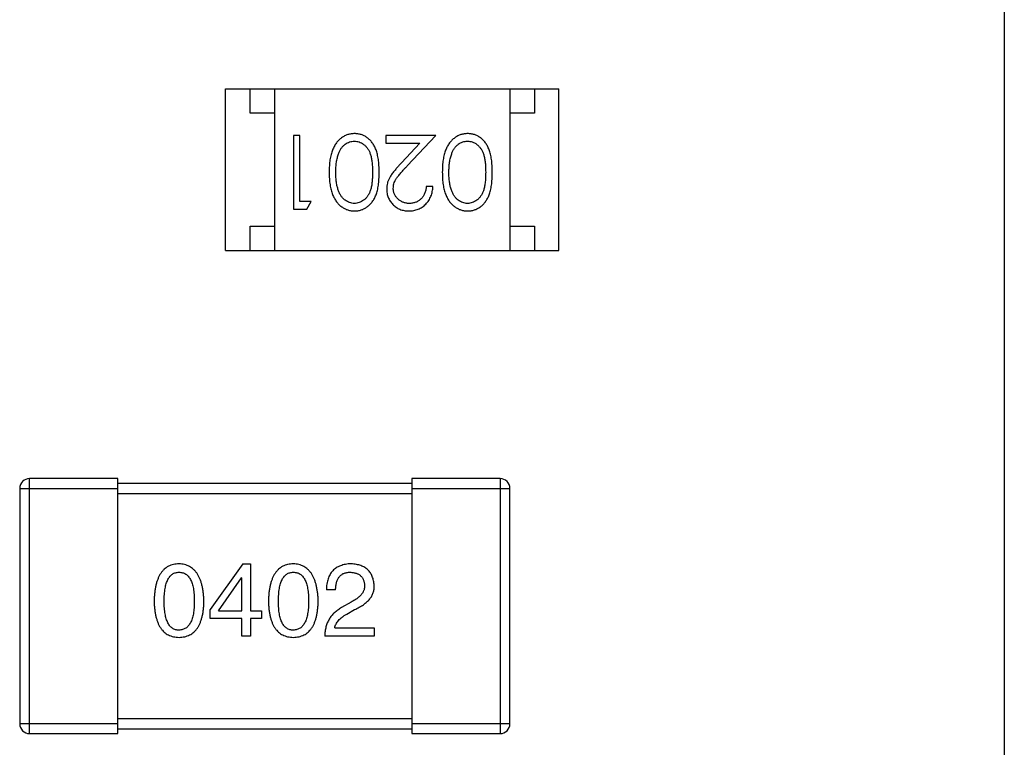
# Model space of a CAD drawing. Header units: millimetres. Extents: x 556 to 717, y 170 to 290.
# Tile 81 of 167: x 656.01 to 658.02, y 182.37 to 183.86. Entities that reach past the tile are written whole.
import ezdxf

# ---------------------------------------------------------------- set-up
doc = ezdxf.new("R2010")
doc.units = ezdxf.units.MM
doc.header["$LTSCALE"] = 30.734
doc.layers.get('0').update_dxf_attribs({"linetype": 'CONTINUOUS'})

msp = doc.modelspace()

# ---------------------------------------------------------------- linework, layer by layer
at = {"linetype": 'Continuous'}
for p, q in [((658.0168, 186.6445), (658.0168, 175.6445)), ((656.4284, 183.7148), (657.1084, 183.7148)), ((656.4284, 183.3848), (656.4284, 183.7148)), ((656.4784, 183.6648), (656.4784, 183.7148)), ((656.5284, 183.7148), (656.5284, 183.3848)), ((657.0084, 183.7148), (657.0084, 183.3848)), ((657.0584, 183.7148), (657.0584, 183.6648)), ((657.1084, 183.3848), (657.1084, 183.7148)), ((656.5284, 183.6648), (656.4784, 183.6648)), ((657.0584, 183.6648), (657.0084, 183.6648)), ((656.58, 183.6195), (656.5665, 183.6195)), ((656.5665, 183.6195), (656.5665, 183.4695)), ((656.58, 183.4849), (656.58, 183.6195)), ((656.8569, 183.6195), (656.755, 183.6195)), ((656.755, 183.6195), (656.755, 183.6041)), ((656.755, 183.6041), (656.8248, 183.6041)), ((656.8248, 183.6041), (656.7873, 183.5641)), ((656.7988, 183.5574), (656.8569, 183.6195)), ((656.8512, 183.5157), (656.8377, 183.5157)), ((656.6031, 183.4849), (656.58, 183.4849)), ((656.5943, 183.4695), (656.6031, 183.4849)), ((656.5665, 183.4695), (656.5943, 183.4695)), ((656.4784, 183.4348), (656.5284, 183.4348)), ((656.4784, 183.3848), (656.4784, 183.4348)), ((657.0084, 183.4348), (657.0584, 183.4348)), ((657.0584, 183.4348), (657.0584, 183.3848)), ((656.4284, 183.3848), (657.1084, 183.3848)), ((656.2083, 182.9198), (656.0283, 182.9198)), ((656.0283, 182.3998), (656.0283, 182.9198)), ((656.2083, 182.3998), (656.2083, 182.9198)), ((656.9883, 182.9198), (656.8083, 182.9198)), ((656.8083, 182.9198), (656.8083, 182.3998)), ((656.9883, 182.9198), (656.9883, 182.3998)), ((656.0083, 182.8998), (656.2083, 182.8998)), ((656.0083, 182.8998), (656.0083, 182.4198)), ((656.8083, 182.9098), (656.2083, 182.9098)), ((656.8083, 182.8998), (657.0083, 182.8998)), ((657.0083, 182.4198), (657.0083, 182.8998)), ((656.2083, 182.8898), (656.8083, 182.8898)), ((656.4638, 182.7461), (656.3966, 182.6526)), ((656.4638, 182.7461), (656.4794, 182.7461)), ((656.4794, 182.7461), (656.4794, 182.6502)), ((656.4138, 182.6502), (656.4606, 182.7174)), ((656.4614, 182.7174), (656.4606, 182.7174)), ((656.4614, 182.6502), (656.4614, 182.7174)), ((656.6527, 182.6928), (656.6339, 182.6928)), ((656.6847, 182.6682), (656.665, 182.6567)), ((656.3966, 182.6346), (656.3966, 182.6526)), ((656.4138, 182.6502), (656.4614, 182.6502)), ((656.4794, 182.6502), (656.5015, 182.6502)), ((656.5015, 182.6502), (656.5015, 182.6346)), ((656.6757, 182.6436), (656.6913, 182.6526)), ((656.4614, 182.6346), (656.3966, 182.6346)), ((656.4614, 182.5985), (656.4614, 182.6346)), ((656.5015, 182.6346), (656.4794, 182.6346)), ((656.4794, 182.6346), (656.4794, 182.5985)), ((656.4794, 182.5985), (656.4614, 182.5985)), ((656.7314, 182.5985), (656.6306, 182.5985)), ((656.6511, 182.6157), (656.7314, 182.6157)), ((656.7314, 182.6157), (656.7314, 182.5985)), ((656.2083, 182.4198), (656.0083, 182.4198)), ((656.8083, 182.4298), (656.2083, 182.4298)), ((657.0083, 182.4198), (656.8083, 182.4198)), ((656.0283, 182.3998), (656.2083, 182.3998)), ((656.2083, 182.4098), (656.8083, 182.4098)), ((656.8083, 182.3998), (656.9883, 182.3998))]:
    msp.add_line(p, q, dxfattribs=at)
for centre, start, end in [((656.0283, 182.8998), 90, 180), ((656.9883, 182.8998), 0, 90), ((656.0283, 182.4198), 180, 270), ((656.9883, 182.4198), 270, 0)]:
    msp.add_arc(centre, 0.02, start, end, dxfattribs=at)
for points, knots in [([(656.6914, 183.6234), (656.6902, 183.6233), (656.6878, 183.6233), (656.6843, 183.6229), (656.6809, 183.6222), (656.6775, 183.6213), (656.6743, 183.6201), (656.6711, 183.6186), (656.668, 183.6169), (656.665, 183.6149), (656.6621, 183.6126), (656.6593, 183.6101), (656.6567, 183.6073), (656.6543, 183.6043), (656.6521, 183.601), (656.65, 183.5974), (656.6481, 183.5936), (656.6463, 183.5895), (656.6447, 183.5852), (656.6434, 183.5804), (656.6422, 183.5753), (656.6412, 183.5699), (656.6405, 183.564), (656.64, 183.5579), (656.6397, 183.5513), (656.6396, 183.5469), (656.6396, 183.5446)], [0, 0, 0, 0, 0.033824, 0.067298, 0.10028, 0.133019, 0.165736, 0.198792, 0.232372, 0.266409, 0.301016, 0.336196, 0.371972, 0.408574, 0.446394, 0.485225, 0.525372, 0.567224, 0.611081, 0.65775, 0.70702, 0.759235, 0.814484, 0.873227, 0.934937, 1, 1, 1, 1]), ([(656.7415, 183.5446), (656.7415, 183.547), (656.7415, 183.5516), (656.7412, 183.5584), (656.7407, 183.5647), (656.74, 183.5707), (656.7391, 183.5762), (656.738, 183.5813), (656.7367, 183.5861), (656.7352, 183.5904), (656.7335, 183.5944), (656.7316, 183.5981), (656.7296, 183.6016), (656.7274, 183.6048), (656.7251, 183.6078), (656.7227, 183.6105), (656.72, 183.6129), (656.7172, 183.6151), (656.7143, 183.617), (656.7113, 183.6187), (656.7082, 183.6202), (656.705, 183.6213), (656.7017, 183.6222), (656.6984, 183.6229), (656.6949, 183.6233), (656.6926, 183.6233), (656.6914, 183.6234)], [0, 0, 0, 0, 0.068113, 0.132564, 0.193427, 0.250218, 0.303569, 0.353576, 0.400235, 0.443586, 0.484619, 0.524292, 0.56238, 0.599049, 0.63494, 0.669782, 0.704009, 0.737842, 0.771098, 0.803896, 0.836415, 0.868639, 0.900715, 0.933378, 0.966213, 1, 1, 1, 1]), ([(656.9222, 183.6234), (656.921, 183.6233), (656.9186, 183.6233), (656.9151, 183.6229), (656.9116, 183.6222), (656.9083, 183.6213), (656.905, 183.6201), (656.9018, 183.6186), (656.8988, 183.6169), (656.8957, 183.6149), (656.8928, 183.6126), (656.8901, 183.6101), (656.8875, 183.6073), (656.8851, 183.6043), (656.8829, 183.601), (656.8808, 183.5974), (656.8789, 183.5936), (656.8771, 183.5895), (656.8755, 183.5852), (656.8742, 183.5804), (656.873, 183.5753), (656.872, 183.5699), (656.8713, 183.564), (656.8708, 183.5579), (656.8705, 183.5513), (656.8704, 183.5469), (656.8704, 183.5446)], [0, 0, 0, 0, 0.033824, 0.067298, 0.10028, 0.133019, 0.165736, 0.198792, 0.232372, 0.266409, 0.301016, 0.336196, 0.371972, 0.408574, 0.446394, 0.485225, 0.525372, 0.567224, 0.611081, 0.65775, 0.70702, 0.759235, 0.814484, 0.873227, 0.934937, 1, 1, 1, 1]), ([(656.9723, 183.5446), (656.9723, 183.547), (656.9723, 183.5516), (656.972, 183.5584), (656.9715, 183.5647), (656.9707, 183.5707), (656.9698, 183.5762), (656.9688, 183.5813), (656.9675, 183.5861), (656.966, 183.5904), (656.9643, 183.5944), (656.9624, 183.5981), (656.9604, 183.6016), (656.9582, 183.6048), (656.9559, 183.6078), (656.9534, 183.6105), (656.9508, 183.6129), (656.948, 183.6151), (656.9451, 183.617), (656.9421, 183.6187), (656.939, 183.6202), (656.9358, 183.6213), (656.9325, 183.6222), (656.9291, 183.6229), (656.9257, 183.6233), (656.9233, 183.6233), (656.9222, 183.6234)], [0, 0, 0, 0, 0.068113, 0.132564, 0.193427, 0.250218, 0.303569, 0.353576, 0.400235, 0.443586, 0.484619, 0.524292, 0.56238, 0.599049, 0.63494, 0.669782, 0.704009, 0.737842, 0.771098, 0.803896, 0.836415, 0.868639, 0.900715, 0.933378, 0.966213, 1, 1, 1, 1]), ([(656.6588, 183.5822), (656.6592, 183.5833), (656.6599, 183.5853), (656.6612, 183.5883), (656.6627, 183.591), (656.6643, 183.5935), (656.6661, 183.5958), (656.6679, 183.598), (656.6699, 183.5999), (656.6727, 183.6021), (656.6764, 183.6045), (656.6811, 183.6065), (656.686, 183.6078), (656.6893, 183.6079), (656.6909, 183.608)], [0, 0, 0, 0, 0.075949, 0.148549, 0.218996, 0.286119, 0.351826, 0.416074, 0.478265, 0.540325, 0.660405, 0.774606, 0.887187, 1, 1, 1, 1]), ([(656.6909, 183.608), (656.6926, 183.6079), (656.6959, 183.6077), (656.7008, 183.6064), (656.7055, 183.6044), (656.7093, 183.602), (656.7121, 183.5997), (656.7142, 183.5978), (656.7161, 183.5956), (656.7178, 183.5933), (656.7195, 183.5908), (656.7209, 183.5881), (656.7223, 183.5852), (656.7235, 183.5821), (656.7246, 183.5786), (656.7256, 183.5749), (656.7263, 183.5707), (656.727, 183.5662), (656.7275, 183.5613), (656.7278, 183.5561), (656.7281, 183.5504), (656.7281, 183.5465), (656.7281, 183.5445)], [0, 0, 0, 0, 0.060034, 0.120278, 0.182348, 0.247919, 0.281641, 0.315701, 0.350322, 0.385703, 0.421819, 0.459196, 0.497866, 0.538301, 0.58121, 0.628183, 0.679403, 0.734699, 0.794074, 0.858416, 0.927049, 1, 1, 1, 1]), ([(656.8895, 183.5822), (656.8899, 183.5833), (656.8907, 183.5853), (656.892, 183.5883), (656.8935, 183.591), (656.8951, 183.5935), (656.8968, 183.5958), (656.8987, 183.598), (656.9007, 183.5999), (656.9035, 183.6021), (656.9072, 183.6045), (656.9119, 183.6065), (656.9167, 183.6078), (656.9201, 183.6079), (656.9217, 183.608)], [0, 0, 0, 0, 0.075949, 0.148549, 0.218996, 0.286119, 0.351826, 0.416074, 0.478265, 0.540325, 0.660405, 0.774606, 0.887187, 1, 1, 1, 1]), ([(656.9217, 183.608), (656.9234, 183.6079), (656.9267, 183.6077), (656.9315, 183.6064), (656.9363, 183.6044), (656.94, 183.602), (656.9429, 183.5997), (656.945, 183.5978), (656.9468, 183.5956), (656.9486, 183.5933), (656.9503, 183.5908), (656.9517, 183.5881), (656.9531, 183.5852), (656.9543, 183.5821), (656.9554, 183.5786), (656.9563, 183.5749), (656.9571, 183.5707), (656.9578, 183.5662), (656.9582, 183.5613), (656.9586, 183.5561), (656.9588, 183.5504), (656.9588, 183.5465), (656.9589, 183.5445)], [0, 0, 0, 0, 0.060034, 0.120278, 0.182348, 0.247919, 0.281641, 0.315701, 0.350322, 0.385703, 0.421819, 0.459196, 0.497866, 0.538301, 0.58121, 0.628183, 0.679403, 0.734699, 0.794074, 0.858416, 0.927049, 1, 1, 1, 1]), ([(656.6531, 183.5445), (656.6531, 183.5463), (656.6531, 183.5499), (656.6534, 183.5551), (656.6539, 183.5601), (656.6544, 183.5649), (656.6553, 183.5695), (656.6562, 183.574), (656.6574, 183.5782), (656.6583, 183.5809), (656.6588, 183.5822)], [0, 0, 0, 0, 0.141157, 0.277773, 0.409244, 0.535676, 0.657497, 0.775458, 0.889412, 1, 1, 1, 1]), ([(656.8839, 183.5445), (656.8839, 183.5463), (656.8839, 183.5499), (656.8842, 183.5551), (656.8846, 183.5601), (656.8852, 183.5649), (656.886, 183.5695), (656.887, 183.574), (656.8882, 183.5782), (656.8891, 183.5809), (656.8895, 183.5822)], [0, 0, 0, 0, 0.141157, 0.277773, 0.409244, 0.535676, 0.657497, 0.775458, 0.889412, 1, 1, 1, 1]), ([(656.7873, 183.5641), (656.7858, 183.5625), (656.7831, 183.5596), (656.7791, 183.5552), (656.7756, 183.5511), (656.7724, 183.5472), (656.7695, 183.5436), (656.7671, 183.5402), (656.7649, 183.537), (656.7626, 183.5332), (656.7603, 183.5285), (656.7584, 183.5226), (656.7571, 183.5165), (656.757, 183.5124), (656.7569, 183.5103)], [0, 0, 0, 0, 0.09953, 0.192079, 0.277712, 0.357454, 0.429648, 0.495771, 0.555538, 0.608657, 0.707578, 0.804328, 0.901298, 1, 1, 1, 1]), ([(656.6396, 183.5446), (656.6396, 183.5423), (656.6397, 183.5378), (656.64, 183.5312), (656.6405, 183.525), (656.6413, 183.5192), (656.6422, 183.5137), (656.6434, 183.5086), (656.6448, 183.5038), (656.6464, 183.4994), (656.6482, 183.4953), (656.6501, 183.4915), (656.6522, 183.4879), (656.6545, 183.4846), (656.6569, 183.4816), (656.6595, 183.4788), (656.6622, 183.4763), (656.6651, 183.4741), (656.668, 183.4721), (656.6711, 183.4704), (656.6743, 183.4689), (656.6776, 183.4677), (656.6809, 183.4668), (656.6843, 183.4661), (656.6878, 183.4657), (656.6902, 183.4657), (656.6914, 183.4657)], [0, 0, 0, 0, 0.065278, 0.127205, 0.186168, 0.241675, 0.294115, 0.343609, 0.390387, 0.434463, 0.476646, 0.517002, 0.555936, 0.593716, 0.630057, 0.665601, 0.700745, 0.734917, 0.768681, 0.802087, 0.834849, 0.867433, 0.900138, 0.932806, 0.966212, 1, 1, 1, 1]), ([(656.6909, 183.4811), (656.6893, 183.4811), (656.686, 183.4813), (656.6812, 183.4826), (656.6765, 183.4847), (656.6728, 183.487), (656.6699, 183.4893), (656.6678, 183.4913), (656.6659, 183.4935), (656.6641, 183.496), (656.6624, 183.4987), (656.6608, 183.5017), (656.6594, 183.5049), (656.6581, 183.5083), (656.6569, 183.512), (656.6558, 183.5159), (656.655, 183.52), (656.6543, 183.5244), (656.6538, 183.5291), (656.6533, 183.534), (656.6532, 183.5392), (656.6531, 183.5427), (656.6531, 183.5445)], [0, 0, 0, 0, 0.059689, 0.119507, 0.181075, 0.246162, 0.279894, 0.314468, 0.350403, 0.387474, 0.426147, 0.466624, 0.508745, 0.553328, 0.600058, 0.649177, 0.700552, 0.754894, 0.811825, 0.871514, 0.934319, 1, 1, 1, 1]), ([(656.7281, 183.5445), (656.7281, 183.5425), (656.7281, 183.5386), (656.7278, 183.5329), (656.7275, 183.5277), (656.7269, 183.5228), (656.7264, 183.5182), (656.7255, 183.5141), (656.7246, 183.5103), (656.7235, 183.5069), (656.7223, 183.5038), (656.7209, 183.5009), (656.7194, 183.4982), (656.7178, 183.4957), (656.716, 183.4934), (656.7142, 183.4912), (656.7121, 183.4893), (656.7093, 183.487), (656.7055, 183.4847), (656.7008, 183.4825), (656.6959, 183.4813), (656.6926, 183.4811), (656.6909, 183.4811)], [0, 0, 0, 0, 0.073302, 0.142286, 0.206253, 0.266017, 0.321612, 0.372532, 0.419497, 0.462398, 0.502825, 0.541489, 0.579034, 0.615143, 0.650298, 0.684912, 0.718701, 0.752189, 0.817245, 0.879117, 0.939613, 1, 1, 1, 1]), ([(656.6914, 183.4657), (656.6926, 183.4657), (656.6949, 183.4657), (656.6984, 183.4661), (656.7017, 183.4668), (656.705, 183.4677), (656.7082, 183.4689), (656.7114, 183.4704), (656.7144, 183.4721), (656.7173, 183.474), (656.7201, 183.4762), (656.7228, 183.4787), (656.7253, 183.4814), (656.7276, 183.4844), (656.7298, 183.4876), (656.7318, 183.491), (656.7336, 183.4947), (656.7353, 183.4987), (656.7368, 183.503), (656.738, 183.5077), (656.7392, 183.5128), (656.74, 183.5183), (656.7407, 183.5243), (656.7412, 183.5307), (656.7415, 183.5375), (656.7415, 183.5422), (656.7415, 183.5446)], [0, 0, 0, 0, 0.033742, 0.066533, 0.099153, 0.13154, 0.164087, 0.196563, 0.229707, 0.263315, 0.297504, 0.331686, 0.366482, 0.4021, 0.438958, 0.476748, 0.515985, 0.556589, 0.599519, 0.645765, 0.695487, 0.748721, 0.805687, 0.866754, 0.931405, 1, 1, 1, 1]), ([(656.7704, 183.5115), (656.7705, 183.5131), (656.7706, 183.5163), (656.7716, 183.5211), (656.7733, 183.5258), (656.7753, 183.5296), (656.7773, 183.5327), (656.7792, 183.5354), (656.7816, 183.5383), (656.7842, 183.5416), (656.7873, 183.5451), (656.7908, 183.549), (656.7946, 183.5531), (656.7973, 183.556), (656.7988, 183.5574)], [0, 0, 0, 0, 0.088014, 0.174976, 0.2638, 0.355443, 0.406413, 0.465519, 0.533076, 0.609353, 0.693899, 0.787171, 0.889197, 1, 1, 1, 1]), ([(656.8704, 183.5446), (656.8704, 183.5423), (656.8705, 183.5378), (656.8708, 183.5312), (656.8713, 183.525), (656.872, 183.5192), (656.873, 183.5137), (656.8742, 183.5086), (656.8756, 183.5038), (656.8772, 183.4994), (656.879, 183.4953), (656.8809, 183.4915), (656.883, 183.4879), (656.8852, 183.4846), (656.8877, 183.4816), (656.8902, 183.4788), (656.893, 183.4763), (656.8958, 183.4741), (656.8988, 183.4721), (656.9019, 183.4704), (656.9051, 183.4689), (656.9083, 183.4677), (656.9117, 183.4668), (656.9151, 183.4661), (656.9186, 183.4657), (656.921, 183.4657), (656.9222, 183.4657)], [0, 0, 0, 0, 0.065278, 0.127205, 0.186168, 0.241675, 0.294115, 0.343609, 0.390387, 0.434463, 0.476646, 0.517002, 0.555936, 0.593716, 0.630057, 0.665601, 0.700745, 0.734917, 0.768681, 0.802087, 0.834849, 0.867433, 0.900138, 0.932806, 0.966212, 1, 1, 1, 1]), ([(656.9217, 183.4811), (656.9201, 183.4811), (656.9168, 183.4813), (656.9119, 183.4826), (656.9073, 183.4847), (656.9035, 183.487), (656.9007, 183.4893), (656.8986, 183.4913), (656.8967, 183.4935), (656.8949, 183.496), (656.8932, 183.4987), (656.8916, 183.5017), (656.8902, 183.5049), (656.8888, 183.5083), (656.8877, 183.512), (656.8866, 183.5159), (656.8858, 183.52), (656.8851, 183.5244), (656.8846, 183.5291), (656.8841, 183.534), (656.8839, 183.5392), (656.8839, 183.5427), (656.8839, 183.5445)], [0, 0, 0, 0, 0.059689, 0.119507, 0.181075, 0.246162, 0.279894, 0.314468, 0.350403, 0.387474, 0.426147, 0.466624, 0.508745, 0.553328, 0.600058, 0.649177, 0.700552, 0.754894, 0.811825, 0.871514, 0.934319, 1, 1, 1, 1]), ([(656.9589, 183.5445), (656.9588, 183.5425), (656.9588, 183.5386), (656.9586, 183.5329), (656.9582, 183.5277), (656.9577, 183.5228), (656.9571, 183.5182), (656.9563, 183.5141), (656.9554, 183.5103), (656.9543, 183.5069), (656.953, 183.5038), (656.9517, 183.5009), (656.9502, 183.4982), (656.9486, 183.4957), (656.9468, 183.4934), (656.9449, 183.4912), (656.9429, 183.4893), (656.94, 183.487), (656.9363, 183.4847), (656.9316, 183.4825), (656.9267, 183.4813), (656.9234, 183.4811), (656.9217, 183.4811)], [0, 0, 0, 0, 0.073302, 0.142286, 0.206253, 0.266017, 0.321612, 0.372532, 0.419497, 0.462398, 0.502825, 0.541489, 0.579034, 0.615143, 0.650298, 0.684912, 0.718701, 0.752189, 0.817245, 0.879117, 0.939613, 1, 1, 1, 1]), ([(656.9222, 183.4657), (656.9233, 183.4657), (656.9257, 183.4657), (656.9291, 183.4661), (656.9325, 183.4668), (656.9358, 183.4677), (656.939, 183.4689), (656.9421, 183.4704), (656.9452, 183.4721), (656.9481, 183.474), (656.9509, 183.4762), (656.9536, 183.4787), (656.956, 183.4814), (656.9584, 183.4844), (656.9605, 183.4876), (656.9626, 183.491), (656.9644, 183.4947), (656.966, 183.4987), (656.9675, 183.503), (656.9688, 183.5077), (656.9699, 183.5128), (656.9708, 183.5183), (656.9715, 183.5243), (656.972, 183.5307), (656.9723, 183.5375), (656.9723, 183.5422), (656.9723, 183.5446)], [0, 0, 0, 0, 0.033742, 0.066533, 0.099153, 0.13154, 0.164087, 0.196563, 0.229707, 0.263315, 0.297504, 0.331686, 0.366482, 0.4021, 0.438958, 0.476748, 0.515985, 0.556589, 0.599519, 0.645765, 0.695487, 0.748721, 0.805687, 0.866754, 0.931405, 1, 1, 1, 1]), ([(656.7569, 183.5103), (656.757, 183.5088), (656.7571, 183.5059), (656.7576, 183.5015), (656.7586, 183.4974), (656.76, 183.4934), (656.7618, 183.4895), (656.764, 183.4858), (656.7665, 183.4823), (656.7694, 183.4789), (656.7726, 183.4758), (656.7762, 183.4731), (656.7799, 183.4708), (656.7839, 183.4689), (656.7882, 183.4675), (656.7926, 183.4664), (656.7974, 183.4658), (656.8006, 183.4657), (656.8022, 183.4657)], [0, 0, 0, 0, 0.06271, 0.123347, 0.183401, 0.242828, 0.302097, 0.36242, 0.423725, 0.487032, 0.550491, 0.612709, 0.674265, 0.73617, 0.799211, 0.863483, 0.930525, 1, 1, 1, 1]), ([(656.8029, 183.4811), (656.8018, 183.4811), (656.7996, 183.4811), (656.7964, 183.4816), (656.7933, 183.4823), (656.7903, 183.4833), (656.7875, 183.4845), (656.7848, 183.4861), (656.7822, 183.4879), (656.7798, 183.49), (656.7776, 183.4923), (656.7757, 183.4947), (656.774, 183.4972), (656.7727, 183.4999), (656.7717, 183.5026), (656.7709, 183.5055), (656.7705, 183.5084), (656.7704, 183.5104), (656.7704, 183.5115)], [0, 0, 0, 0, 0.068027, 0.133505, 0.19695, 0.26027, 0.322741, 0.384982, 0.448465, 0.513424, 0.578224, 0.640011, 0.700094, 0.760067, 0.819012, 0.877878, 0.938035, 1, 1, 1, 1]), ([(656.8022, 183.4657), (656.8039, 183.4657), (656.8072, 183.4658), (656.812, 183.4665), (656.8167, 183.4676), (656.8211, 183.4691), (656.8253, 183.4711), (656.8293, 183.4735), (656.8332, 183.4764), (656.8367, 183.4797), (656.84, 183.4833), (656.8428, 183.4872), (656.8453, 183.4914), (656.8473, 183.4958), (656.8489, 183.5004), (656.8501, 183.5053), (656.8509, 183.5104), (656.8511, 183.5139), (656.8512, 183.5157)], [0, 0, 0, 0, 0.06445, 0.126725, 0.187421, 0.247417, 0.306749, 0.366595, 0.427749, 0.490235, 0.553031, 0.614805, 0.676505, 0.738096, 0.801021, 0.864897, 0.931209, 1, 1, 1, 1]), ([(656.8377, 183.5157), (656.8376, 183.5143), (656.8373, 183.5117), (656.8366, 183.508), (656.8356, 183.5044), (656.8344, 183.5011), (656.8329, 183.498), (656.8311, 183.4951), (656.8292, 183.4925), (656.8269, 183.4901), (656.8244, 183.488), (656.8218, 183.4861), (656.819, 183.4845), (656.8161, 183.4833), (656.813, 183.4823), (656.8098, 183.4816), (656.8064, 183.4811), (656.8041, 183.4811), (656.8029, 183.4811)], [0, 0, 0, 0, 0.073648, 0.143686, 0.210962, 0.275557, 0.338064, 0.399311, 0.4594, 0.51934, 0.579024, 0.637809, 0.695959, 0.754122, 0.813113, 0.873453, 0.935561, 1, 1, 1, 1]), ([(656.3333, 182.7461), (656.3313, 182.746), (656.3275, 182.7458), (656.3218, 182.7448), (656.3166, 182.7432), (656.3117, 182.7411), (656.3071, 182.7383), (656.303, 182.735), (656.2993, 182.7311), (656.2959, 182.7266), (656.2929, 182.7215), (656.2903, 182.7158), (656.288, 182.7096), (656.2862, 182.7027), (656.2847, 182.6953), (656.2836, 182.6873), (656.2828, 182.6788), (656.2826, 182.6729), (656.2825, 182.6698)], [0, 0, 0, 0, 0.057911, 0.113262, 0.165956, 0.217443, 0.268511, 0.319665, 0.372, 0.426129, 0.483365, 0.543779, 0.607756, 0.676562, 0.749704, 0.827713, 0.911177, 1, 1, 1, 1]), ([(656.3841, 182.6698), (656.384, 182.6728), (656.3838, 182.6787), (656.3829, 182.6872), (656.3817, 182.6951), (656.3802, 182.7024), (656.3783, 182.7092), (656.376, 182.7154), (656.3734, 182.7211), (656.3703, 182.7262), (656.367, 182.7307), (656.3632, 182.7346), (656.3591, 182.738), (656.3547, 182.7408), (656.3498, 182.743), (656.3447, 182.7446), (656.3391, 182.7457), (656.3353, 182.7459), (656.3333, 182.7461)], [0, 0, 0, 0, 0.088475, 0.171606, 0.249595, 0.322626, 0.391327, 0.455765, 0.516374, 0.573675, 0.628522, 0.681161, 0.732559, 0.783563, 0.83504, 0.887639, 0.942585, 1, 1, 1, 1]), ([(656.5665, 182.7461), (656.5645, 182.746), (656.5606, 182.7458), (656.555, 182.7448), (656.5497, 182.7432), (656.5448, 182.7411), (656.5403, 182.7383), (656.5362, 182.735), (656.5324, 182.7311), (656.5291, 182.7266), (656.526, 182.7215), (656.5235, 182.7158), (656.5212, 182.7096), (656.5193, 182.7027), (656.5178, 182.6953), (656.5167, 182.6873), (656.516, 182.6788), (656.5158, 182.6729), (656.5157, 182.6698)], [0, 0, 0, 0, 0.057911, 0.113262, 0.165956, 0.217443, 0.268511, 0.319665, 0.372, 0.426129, 0.483365, 0.543779, 0.607756, 0.676562, 0.749704, 0.827713, 0.911177, 1, 1, 1, 1]), ([(656.6173, 182.6698), (656.6172, 182.6728), (656.6169, 182.6787), (656.6161, 182.6872), (656.6148, 182.6951), (656.6133, 182.7024), (656.6114, 182.7092), (656.6091, 182.7154), (656.6065, 182.7211), (656.6035, 182.7262), (656.6001, 182.7307), (656.5964, 182.7346), (656.5923, 182.738), (656.5878, 182.7408), (656.583, 182.743), (656.5778, 182.7446), (656.5723, 182.7457), (656.5684, 182.7459), (656.5665, 182.7461)], [0, 0, 0, 0, 0.088475, 0.171606, 0.249595, 0.322626, 0.391327, 0.455765, 0.516374, 0.573675, 0.628522, 0.681161, 0.732559, 0.783563, 0.83504, 0.887639, 0.942585, 1, 1, 1, 1]), ([(656.6847, 182.7461), (656.6827, 182.746), (656.6787, 182.7458), (656.673, 182.745), (656.6677, 182.7438), (656.6628, 182.7422), (656.6583, 182.7402), (656.6541, 182.7379), (656.6503, 182.7352), (656.6469, 182.732), (656.6439, 182.7284), (656.6413, 182.7245), (656.6391, 182.7201), (656.6373, 182.7154), (656.6358, 182.7103), (656.6348, 182.7048), (656.6341, 182.6989), (656.6339, 182.6949), (656.6339, 182.6928)], [0, 0, 0, 0, 0.07282, 0.141057, 0.2062, 0.267672, 0.326735, 0.383519, 0.439188, 0.494454, 0.549628, 0.605958, 0.66397, 0.72402, 0.787502, 0.854127, 0.925065, 1, 1, 1, 1]), ([(656.7314, 182.7018), (656.7313, 182.7035), (656.731, 182.7068), (656.7302, 182.7116), (656.7291, 182.7161), (656.7276, 182.7202), (656.7259, 182.7241), (656.7238, 182.7276), (656.7213, 182.7309), (656.7186, 182.7338), (656.7154, 182.7364), (656.712, 182.7388), (656.7083, 182.7408), (656.7042, 182.7425), (656.6998, 182.7438), (656.695, 182.7449), (656.69, 182.7457), (656.6865, 182.7459), (656.6847, 182.7461)], [0, 0, 0, 0, 0.070688, 0.137741, 0.201612, 0.262778, 0.321223, 0.378455, 0.434411, 0.490146, 0.546362, 0.603392, 0.662208, 0.723401, 0.787372, 0.85442, 0.925153, 1, 1, 1, 1]), ([(656.303, 182.6698), (656.303, 182.6722), (656.3031, 182.6768), (656.3034, 182.6835), (656.304, 182.6898), (656.3048, 182.6955), (656.3059, 182.7008), (656.3071, 182.7057), (656.3087, 182.7101), (656.3105, 182.714), (656.3125, 182.7175), (656.3147, 182.7206), (656.3173, 182.7231), (656.32, 182.7252), (656.323, 182.7269), (656.3262, 182.728), (656.3297, 182.7287), (656.3321, 182.7288), (656.3333, 182.7288)], [0, 0, 0, 0, 0.096452, 0.187278, 0.271765, 0.350519, 0.423437, 0.491321, 0.554011, 0.612224, 0.666281, 0.717003, 0.764884, 0.811423, 0.856783, 0.902993, 0.950236, 1, 1, 1, 1]), ([(656.3333, 182.7288), (656.3346, 182.7288), (656.337, 182.7287), (656.3406, 182.728), (656.3439, 182.7269), (656.347, 182.7252), (656.3498, 182.7231), (656.3524, 182.7206), (656.3547, 182.7175), (656.3568, 182.714), (656.3586, 182.7101), (656.3602, 182.7057), (656.3615, 182.7008), (656.3626, 182.6955), (656.3634, 182.6898), (656.364, 182.6835), (656.3644, 182.6768), (656.3645, 182.6722), (656.3645, 182.6698)], [0, 0, 0, 0, 0.050604, 0.098688, 0.145699, 0.191791, 0.238625, 0.286717, 0.337546, 0.391814, 0.449755, 0.512106, 0.579685, 0.652048, 0.730262, 0.814146, 0.904281, 1, 1, 1, 1]), ([(656.5362, 182.6698), (656.5362, 182.6722), (656.5362, 182.6768), (656.5366, 182.6835), (656.5372, 182.6898), (656.5379, 182.6955), (656.5391, 182.7008), (656.5403, 182.7057), (656.5418, 182.7101), (656.5436, 182.714), (656.5456, 182.7175), (656.5479, 182.7206), (656.5504, 182.7231), (656.5531, 182.7252), (656.5561, 182.7269), (656.5594, 182.728), (656.5629, 182.7287), (656.5653, 182.7288), (656.5665, 182.7288)], [0, 0, 0, 0, 0.096452, 0.187278, 0.271765, 0.350519, 0.423437, 0.491321, 0.554011, 0.612224, 0.666281, 0.717003, 0.764884, 0.811423, 0.856783, 0.902993, 0.950236, 1, 1, 1, 1]), ([(656.5665, 182.7288), (656.5677, 182.7288), (656.5702, 182.7287), (656.5738, 182.728), (656.5771, 182.7269), (656.5802, 182.7252), (656.583, 182.7231), (656.5856, 182.7206), (656.5879, 182.7175), (656.59, 182.714), (656.5918, 182.7101), (656.5934, 182.7057), (656.5947, 182.7008), (656.5958, 182.6955), (656.5966, 182.6898), (656.5972, 182.6835), (656.5976, 182.6768), (656.5976, 182.6722), (656.5976, 182.6698)], [0, 0, 0, 0, 0.050604, 0.098688, 0.145699, 0.191791, 0.238625, 0.286717, 0.337546, 0.391814, 0.449755, 0.512106, 0.579685, 0.652048, 0.730262, 0.814146, 0.904281, 1, 1, 1, 1]), ([(656.6527, 182.6928), (656.6528, 182.6942), (656.6529, 182.6971), (656.6533, 182.7012), (656.6539, 182.705), (656.6548, 182.7085), (656.6559, 182.7117), (656.6572, 182.7147), (656.6587, 182.7174), (656.6605, 182.7198), (656.6624, 182.722), (656.6646, 182.7238), (656.667, 182.7254), (656.6696, 182.7267), (656.6725, 182.7276), (656.6755, 182.7283), (656.6788, 182.7288), (656.6811, 182.7288), (656.6822, 182.7288)], [0, 0, 0, 0, 0.082594, 0.15978, 0.232961, 0.301462, 0.365595, 0.426678, 0.484662, 0.540809, 0.595146, 0.648401, 0.702272, 0.757102, 0.813447, 0.872233, 0.934055, 1, 1, 1, 1]), ([(656.6822, 182.7288), (656.6834, 182.7288), (656.6855, 182.7287), (656.6887, 182.7283), (656.6917, 182.7277), (656.6945, 182.727), (656.6971, 182.726), (656.6995, 182.7248), (656.7016, 182.7235), (656.7036, 182.7219), (656.7053, 182.7202), (656.7069, 182.7182), (656.7082, 182.7161), (656.7093, 182.7138), (656.7102, 182.7112), (656.711, 182.7085), (656.7115, 182.7056), (656.7117, 182.7036), (656.7117, 182.7026)], [0, 0, 0, 0, 0.076112, 0.148436, 0.216883, 0.281466, 0.34298, 0.402356, 0.459881, 0.51546, 0.571111, 0.62658, 0.683162, 0.741007, 0.801404, 0.863825, 0.930544, 1, 1, 1, 1]), ([(656.7117, 182.7026), (656.7118, 182.7018), (656.7119, 182.7002), (656.7117, 182.6978), (656.7113, 182.6954), (656.7107, 182.6931), (656.7098, 182.6908), (656.7087, 182.6885), (656.7074, 182.6863), (656.7058, 182.6841), (656.704, 182.682), (656.7019, 182.6799), (656.6996, 182.6778), (656.6971, 182.6758), (656.6943, 182.6739), (656.6914, 182.6719), (656.6881, 182.67), (656.6859, 182.6688), (656.6847, 182.6682)], [0, 0, 0, 0, 0.052237, 0.103888, 0.155485, 0.207395, 0.259864, 0.31356, 0.369176, 0.4266, 0.486836, 0.550048, 0.61567, 0.685271, 0.75824, 0.834614, 0.915635, 1, 1, 1, 1]), ([(656.6913, 182.6526), (656.6929, 182.6534), (656.6963, 182.6549), (656.701, 182.6574), (656.7054, 182.66), (656.7094, 182.6627), (656.7131, 182.6654), (656.7165, 182.6683), (656.7195, 182.6712), (656.7222, 182.6743), (656.7246, 182.6774), (656.7266, 182.6806), (656.7282, 182.6839), (656.7296, 182.6873), (656.7306, 182.6908), (656.7312, 182.6944), (656.7315, 182.6981), (656.7314, 182.7006), (656.7314, 182.7018)], [0, 0, 0, 0, 0.082731, 0.161257, 0.236138, 0.307554, 0.375712, 0.440848, 0.502916, 0.562567, 0.619798, 0.675716, 0.73039, 0.78386, 0.837315, 0.890547, 0.944917, 1, 1, 1, 1]), ([(656.2825, 182.6698), (656.2826, 182.6669), (656.2828, 182.6612), (656.2836, 182.6529), (656.2847, 182.6451), (656.2862, 182.638), (656.2881, 182.6314), (656.2903, 182.6253), (656.2929, 182.6198), (656.2959, 182.6149), (656.2993, 182.6105), (656.303, 182.6067), (656.3072, 182.6035), (656.3117, 182.6009), (656.3166, 182.5988), (656.3218, 182.5973), (656.3275, 182.5963), (656.3313, 182.5961), (656.3333, 182.5961)], [0, 0, 0, 0, 0.087693, 0.170223, 0.247496, 0.319826, 0.387768, 0.451403, 0.511459, 0.568358, 0.622671, 0.675251, 0.726739, 0.778422, 0.830759, 0.884394, 0.940865, 1, 1, 1, 1]), ([(656.3333, 182.6108), (656.3321, 182.6109), (656.3297, 182.611), (656.3262, 182.6116), (656.323, 182.6128), (656.32, 182.6145), (656.3172, 182.6165), (656.3147, 182.6191), (656.3125, 182.6221), (656.3105, 182.6256), (656.3087, 182.6296), (656.3071, 182.634), (656.3059, 182.6388), (656.3048, 182.6441), (656.304, 182.6499), (656.3034, 182.6561), (656.3031, 182.6628), (656.303, 182.6674), (656.303, 182.6698)], [0, 0, 0, 0, 0.049766, 0.097012, 0.143225, 0.188786, 0.235079, 0.282962, 0.333687, 0.387747, 0.445963, 0.508657, 0.576545, 0.649868, 0.72822, 0.812712, 0.903543, 1, 1, 1, 1]), ([(656.3333, 182.5961), (656.3353, 182.5961), (656.3392, 182.5963), (656.3448, 182.5973), (656.3501, 182.5988), (656.355, 182.6009), (656.3595, 182.6035), (656.3636, 182.6067), (656.3674, 182.6105), (656.3708, 182.6149), (656.3738, 182.6198), (656.3764, 182.6253), (656.3786, 182.6314), (656.3805, 182.638), (656.382, 182.6451), (656.3831, 182.6529), (656.3838, 182.6612), (656.384, 182.6669), (656.3841, 182.6698)], [0, 0, 0, 0, 0.059134, 0.115603, 0.169236, 0.221572, 0.273254, 0.32474, 0.377319, 0.431815, 0.488555, 0.548609, 0.612242, 0.680182, 0.75251, 0.829782, 0.91231, 1, 1, 1, 1]), ([(656.3645, 182.6698), (656.3645, 182.6675), (656.3644, 182.6629), (656.364, 182.6563), (656.3634, 182.6502), (656.3626, 182.6444), (656.3615, 182.6392), (656.3602, 182.6343), (656.3586, 182.63), (656.3568, 182.626), (656.3547, 182.6225), (656.3524, 182.6195), (656.3498, 182.6169), (656.347, 182.6148), (656.3439, 182.6131), (656.3406, 182.6118), (656.337, 182.611), (656.3346, 182.6109), (656.3333, 182.6108)], [0, 0, 0, 0, 0.094834, 0.184067, 0.267029, 0.344713, 0.417334, 0.484367, 0.546941, 0.604717, 0.65953, 0.710539, 0.759381, 0.806382, 0.853027, 0.900623, 0.949121, 1, 1, 1, 1]), ([(656.5157, 182.6698), (656.5158, 182.6669), (656.516, 182.6612), (656.5167, 182.6529), (656.5178, 182.6451), (656.5193, 182.638), (656.5212, 182.6314), (656.5235, 182.6253), (656.526, 182.6198), (656.5291, 182.6149), (656.5324, 182.6105), (656.5362, 182.6067), (656.5403, 182.6035), (656.5448, 182.6009), (656.5497, 182.5988), (656.555, 182.5973), (656.5606, 182.5963), (656.5645, 182.5961), (656.5665, 182.5961)], [0, 0, 0, 0, 0.087693, 0.170223, 0.247496, 0.319826, 0.387768, 0.451403, 0.511459, 0.568358, 0.622671, 0.675251, 0.726739, 0.778422, 0.830759, 0.884394, 0.940865, 1, 1, 1, 1]), ([(656.5665, 182.6108), (656.5653, 182.6109), (656.5629, 182.611), (656.5594, 182.6116), (656.5561, 182.6128), (656.5532, 182.6145), (656.5504, 182.6165), (656.5479, 182.6191), (656.5456, 182.6221), (656.5436, 182.6256), (656.5418, 182.6296), (656.5403, 182.634), (656.5391, 182.6388), (656.5379, 182.6441), (656.5371, 182.6499), (656.5366, 182.6561), (656.5362, 182.6628), (656.5362, 182.6674), (656.5362, 182.6698)], [0, 0, 0, 0, 0.049766, 0.097012, 0.143225, 0.188786, 0.235079, 0.282962, 0.333687, 0.387747, 0.445963, 0.508657, 0.576545, 0.649868, 0.72822, 0.812712, 0.903543, 1, 1, 1, 1]), ([(656.5976, 182.6698), (656.5976, 182.6675), (656.5976, 182.6629), (656.5972, 182.6563), (656.5966, 182.6502), (656.5958, 182.6444), (656.5947, 182.6392), (656.5933, 182.6343), (656.5918, 182.63), (656.59, 182.626), (656.5879, 182.6225), (656.5855, 182.6195), (656.583, 182.6169), (656.5802, 182.6148), (656.5771, 182.6131), (656.5738, 182.6118), (656.5702, 182.611), (656.5677, 182.6109), (656.5665, 182.6108)], [0, 0, 0, 0, 0.094834, 0.184067, 0.267029, 0.344713, 0.417334, 0.484367, 0.546941, 0.604717, 0.65953, 0.710539, 0.759381, 0.806382, 0.853027, 0.900623, 0.949121, 1, 1, 1, 1]), ([(656.5665, 182.5961), (656.5685, 182.5961), (656.5723, 182.5963), (656.578, 182.5973), (656.5832, 182.5988), (656.5881, 182.6009), (656.5926, 182.6035), (656.5968, 182.6067), (656.6005, 182.6105), (656.6039, 182.6149), (656.6069, 182.6198), (656.6095, 182.6253), (656.6118, 182.6314), (656.6136, 182.638), (656.6151, 182.6451), (656.6162, 182.6529), (656.617, 182.6612), (656.6172, 182.6669), (656.6173, 182.6698)], [0, 0, 0, 0, 0.059134, 0.115603, 0.169236, 0.221572, 0.273254, 0.32474, 0.377319, 0.431815, 0.488555, 0.548609, 0.612242, 0.680182, 0.75251, 0.829782, 0.91231, 1, 1, 1, 1]), ([(656.665, 182.6567), (656.6637, 182.656), (656.661, 182.6544), (656.6571, 182.6519), (656.6536, 182.6492), (656.6503, 182.6464), (656.6472, 182.6433), (656.6444, 182.6401), (656.6418, 182.6367), (656.6396, 182.6332), (656.6375, 182.6294), (656.6358, 182.6255), (656.6342, 182.6215), (656.633, 182.6172), (656.632, 182.6128), (656.6313, 182.6082), (656.6308, 182.6034), (656.6307, 182.6002), (656.6306, 182.5985)], [0, 0, 0, 0, 0.065828, 0.130094, 0.192451, 0.254037, 0.313974, 0.373757, 0.433048, 0.492243, 0.551902, 0.611758, 0.672678, 0.734814, 0.798569, 0.863693, 0.930488, 1, 1, 1, 1]), ([(656.6511, 182.6157), (656.6513, 182.617), (656.6519, 182.6197), (656.6535, 182.6234), (656.6557, 182.6271), (656.6585, 182.6306), (656.6619, 182.6341), (656.6659, 182.6374), (656.6705, 182.6406), (656.6739, 182.6426), (656.6757, 182.6436)], [0, 0, 0, 0, 0.103034, 0.208166, 0.318255, 0.434664, 0.559728, 0.695394, 0.841708, 1, 1, 1, 1])]:
    msp.add_open_spline(points, degree=3, knots=knots, dxfattribs=at)

doc.saveas('drawing.dxf')
